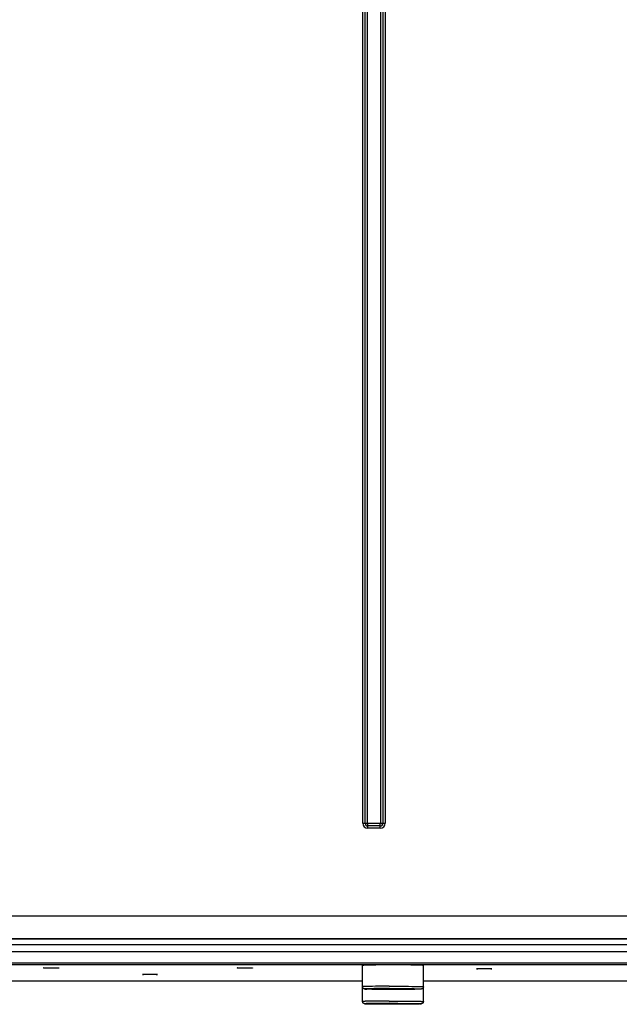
# Model space of a CAD drawing. Extents: x 0 to 594, y 0 to 420.
# Tile 11 of 104: x 99 to 115, y 151 to 177. Entities that reach past the tile are written whole.
import ezdxf

# ---------------------------------------------------------------- set-up
doc = ezdxf.new("R2010")
doc.units = 0
doc.header["$LTSCALE"] = 32.67
doc.layers.get('0').update_dxf_attribs({"linetype": 'CONTINUOUS'})
doc.layers.add('DATUM_AXIS', color=7, linetype='CONTINUOUS')

msp = doc.modelspace()

# ---------------------------------------------------------------- linework, layer by layer
at = {"color": 9, "linetype": 'CONTINUOUS'}
for p, q in [((108.233, 155.619), (108.233, 247.024)), ((108.295, 155.619), (108.295, 247.024)), ((108.358, 155.619), (108.358, 247.024)), ((108.703, 247.024), (108.703, 155.619)), ((108.765, 247.024), (108.765, 155.619)), ((108.827, 247.024), (108.827, 155.619)), ((108.233, 155.619), (108.358, 155.619)), ((108.69, 155.607), (108.37, 155.607)), ((108.37, 155.482), (108.37, 155.607)), ((108.69, 155.545), (108.37, 155.545)), ((108.69, 155.482), (108.37, 155.482)), ((108.69, 155.482), (108.69, 155.607)), ((108.703, 155.619), (108.827, 155.619)), ((90.23, 153.177), (124.407, 153.177)), ((124.266, 152.572), (75.794, 152.572)), ((124.266, 152.412), (75.794, 152.412)), ((90.189, 152.577), (124.258, 152.577)), ((74.139, 152.238), (125.921, 152.238)), ((74.139, 151.938), (125.921, 151.938))]:
    msp.add_line(p, q, dxfattribs=at)
at = {"color": 7, "linetype": 'CONTINUOUS'}
msp.add_line((125.938, 151.937), (74.126, 151.937), dxfattribs=at)
at = {"color": 9, "linetype": 'CONTINUOUS'}
for centre, radius, start, end in [((108.37, 155.619), 0.137, 180, 270), ((108.37, 155.619), 0.075, 180, 270), ((108.37, 155.619), 0.0125, 180, 270), ((108.69, 155.619), 0.137, 270, 0), ((108.69, 155.619), 0.075, 270, 0), ((108.69, 155.619), 0.0125, 270, 360)]:
    msp.add_arc(centre, radius, start, end, dxfattribs=at)
at = {"layer": 'DATUM_AXIS', "color": 7, "linetype": 'CONTINUOUS'}
for p, q in [((125.976, 151.891), (74.084, 151.891)), ((108.23, 150.923), (108.23, 151.872)), ((108.331, 151.879), (108.297, 151.878)), ((108.372, 151.88), (108.331, 151.879)), ((108.419, 151.881), (108.372, 151.88)), ((108.471, 151.882), (108.419, 151.881)), ((108.58, 151.884), (108.471, 151.882)), ((108.687, 151.885), (108.58, 151.884)), ((108.801, 151.885), (108.687, 151.885)), ((108.914, 151.886), (108.801, 151.885)), ((109.03, 151.886), (108.914, 151.886)), ((109.146, 151.886), (109.03, 151.886)), ((109.281, 151.885), (109.146, 151.886)), ((109.385, 151.885), (109.281, 151.885)), ((109.5, 151.883), (109.385, 151.885)), ((109.589, 151.882), (109.5, 151.883)), ((109.641, 151.881), (109.589, 151.882)), ((109.688, 151.88), (109.641, 151.881)), ((109.729, 151.879), (109.688, 151.88)), ((109.83, 150.923), (109.83, 151.872)), ((99.83, 151.806), (99.83, 151.806)), ((99.835, 151.807), (99.837, 151.807)), ((99.837, 151.807), (99.838, 151.807)), ((99.839, 151.805), (99.837, 151.805)), ((99.838, 151.807), (99.84, 151.807)), ((99.841, 151.805), (99.839, 151.805)), ((99.84, 151.807), (99.841, 151.807)), ((99.841, 151.807), (99.844, 151.807)), ((99.843, 151.805), (99.841, 151.805)), ((99.847, 151.804), (99.843, 151.805)), ((99.844, 151.807), (99.848, 151.807)), ((99.85, 151.804), (99.847, 151.804)), ((99.848, 151.807), (99.853, 151.807)), ((99.855, 151.804), (99.85, 151.804)), ((99.853, 151.807), (99.86, 151.808)), ((99.863, 151.804), (99.855, 151.804)), ((99.86, 151.808), (99.869, 151.808)), ((99.874, 151.804), (99.863, 151.804)), ((99.869, 151.808), (99.884, 151.808)), ((99.892, 151.803), (99.874, 151.804)), ((99.884, 151.808), (99.904, 151.809)), ((99.916, 151.803), (99.892, 151.803)), ((99.904, 151.809), (99.935, 151.809)), ((99.95, 151.803), (99.916, 151.803)), ((99.935, 151.809), (99.977, 151.809)), ((99.993, 151.802), (99.95, 151.803)), ((99.977, 151.809), (100.022, 151.809)), ((100.039, 151.802), (99.993, 151.802)), ((100.022, 151.809), (100.067, 151.809)), ((100.083, 151.802), (100.039, 151.802)), ((100.067, 151.809), (100.11, 151.809)), ((100.125, 151.803), (100.083, 151.802)), ((100.11, 151.809), (100.144, 151.809)), ((100.156, 151.803), (100.125, 151.803)), ((100.144, 151.809), (100.168, 151.808)), ((100.176, 151.803), (100.156, 151.803)), ((100.168, 151.808), (100.186, 151.808)), ((100.191, 151.804), (100.176, 151.803)), ((100.186, 151.808), (100.197, 151.808)), ((100.2, 151.804), (100.191, 151.804)), ((100.197, 151.808), (100.205, 151.807)), ((100.207, 151.804), (100.2, 151.804)), ((100.205, 151.807), (100.21, 151.807)), ((100.212, 151.804), (100.207, 151.804)), ((100.21, 151.807), (100.213, 151.807)), ((100.216, 151.804), (100.212, 151.804)), ((100.213, 151.807), (100.217, 151.807)), ((100.219, 151.805), (100.216, 151.804)), ((100.217, 151.807), (100.22, 151.807)), ((100.22, 151.805), (100.219, 151.805)), ((100.22, 151.807), (100.221, 151.807)), ((100.222, 151.805), (100.22, 151.805)), ((100.221, 151.807), (100.223, 151.807)), ((100.224, 151.805), (100.222, 151.805)), ((100.225, 151.805), (100.224, 151.805)), ((100.23, 151.806), (100.23, 151.806)), ((102.43, 151.637), (102.43, 151.637)), ((102.435, 151.637), (102.437, 151.637)), ((102.437, 151.637), (102.438, 151.637)), ((102.439, 151.635), (102.437, 151.636)), ((102.438, 151.637), (102.44, 151.638)), ((102.441, 151.635), (102.439, 151.635)), ((102.44, 151.638), (102.441, 151.638)), ((102.441, 151.638), (102.444, 151.638)), ((102.443, 151.635), (102.441, 151.635)), ((102.447, 151.635), (102.443, 151.635)), ((102.444, 151.638), (102.448, 151.638)), ((102.45, 151.635), (102.447, 151.635)), ((102.448, 151.638), (102.453, 151.638)), ((102.455, 151.635), (102.45, 151.635)), ((102.453, 151.638), (102.46, 151.638)), ((102.463, 151.635), (102.455, 151.635)), ((102.46, 151.638), (102.469, 151.639)), ((102.474, 151.634), (102.463, 151.635)), ((102.469, 151.639), (102.484, 151.639)), ((102.492, 151.634), (102.474, 151.634)), ((102.484, 151.639), (102.504, 151.639)), ((102.516, 151.634), (102.492, 151.634)), ((102.504, 151.639), (102.535, 151.64)), ((102.55, 151.633), (102.516, 151.634)), ((102.535, 151.64), (102.577, 151.64)), ((102.593, 151.633), (102.55, 151.633)), ((102.577, 151.64), (102.622, 151.64)), ((102.639, 151.633), (102.593, 151.633)), ((102.622, 151.64), (102.667, 151.64)), ((102.683, 151.633), (102.639, 151.633)), ((102.667, 151.64), (102.71, 151.64)), ((102.725, 151.633), (102.683, 151.633)), ((102.71, 151.64), (102.744, 151.639)), ((102.756, 151.634), (102.725, 151.633)), ((102.744, 151.639), (102.768, 151.639)), ((102.776, 151.634), (102.756, 151.634)), ((102.768, 151.639), (102.786, 151.639)), ((102.791, 151.634), (102.776, 151.634)), ((102.786, 151.639), (102.797, 151.638)), ((102.8, 151.635), (102.791, 151.634)), ((102.797, 151.638), (102.805, 151.638)), ((102.807, 151.635), (102.8, 151.635)), ((102.805, 151.638), (102.81, 151.638)), ((102.812, 151.635), (102.807, 151.635)), ((102.81, 151.638), (102.813, 151.638)), ((102.816, 151.635), (102.812, 151.635)), ((102.813, 151.638), (102.817, 151.638)), ((102.819, 151.635), (102.816, 151.635)), ((102.817, 151.638), (102.82, 151.638)), ((102.82, 151.635), (102.819, 151.635)), ((102.82, 151.638), (102.821, 151.638)), ((102.822, 151.636), (102.82, 151.635)), ((102.821, 151.638), (102.823, 151.637)), ((102.824, 151.636), (102.822, 151.636)), ((102.825, 151.636), (102.824, 151.636)), ((102.83, 151.637), (102.83, 151.637)), ((104.93, 151.806), (104.93, 151.806)), ((104.935, 151.807), (104.937, 151.807)), ((104.937, 151.807), (104.938, 151.807)), ((104.939, 151.805), (104.937, 151.805)), ((104.938, 151.807), (104.94, 151.807)), ((104.941, 151.805), (104.939, 151.805)), ((104.94, 151.807), (104.941, 151.807)), ((104.941, 151.807), (104.944, 151.807)), ((104.943, 151.805), (104.941, 151.805)), ((104.947, 151.804), (104.943, 151.805)), ((104.944, 151.807), (104.948, 151.807)), ((104.95, 151.804), (104.947, 151.804)), ((104.948, 151.807), (104.953, 151.807)), ((104.955, 151.804), (104.95, 151.804)), ((104.953, 151.807), (104.96, 151.808)), ((104.963, 151.804), (104.955, 151.804)), ((104.96, 151.808), (104.969, 151.808)), ((104.974, 151.804), (104.963, 151.804)), ((104.969, 151.808), (104.984, 151.808)), ((104.992, 151.803), (104.974, 151.804)), ((104.984, 151.808), (105.004, 151.809)), ((105.016, 151.803), (104.992, 151.803)), ((105.004, 151.809), (105.035, 151.809)), ((105.05, 151.803), (105.016, 151.803)), ((105.035, 151.809), (105.077, 151.809)), ((105.093, 151.802), (105.05, 151.803)), ((105.077, 151.809), (105.122, 151.809)), ((105.139, 151.802), (105.093, 151.802)), ((105.122, 151.809), (105.167, 151.809)), ((105.183, 151.802), (105.139, 151.802)), ((105.167, 151.809), (105.21, 151.809)), ((105.225, 151.803), (105.183, 151.802)), ((105.21, 151.809), (105.244, 151.809)), ((105.256, 151.803), (105.225, 151.803)), ((105.244, 151.809), (105.268, 151.808)), ((105.276, 151.803), (105.256, 151.803)), ((105.268, 151.808), (105.286, 151.808)), ((105.291, 151.804), (105.276, 151.803)), ((105.286, 151.808), (105.297, 151.808)), ((105.3, 151.804), (105.291, 151.804)), ((105.297, 151.808), (105.305, 151.807)), ((105.307, 151.804), (105.3, 151.804)), ((105.305, 151.807), (105.31, 151.807)), ((105.312, 151.804), (105.307, 151.804)), ((105.31, 151.807), (105.313, 151.807)), ((105.316, 151.804), (105.312, 151.804)), ((105.313, 151.807), (105.317, 151.807)), ((105.319, 151.805), (105.316, 151.804)), ((105.317, 151.807), (105.32, 151.807)), ((105.32, 151.805), (105.319, 151.805)), ((105.32, 151.807), (105.321, 151.807)), ((105.322, 151.805), (105.32, 151.805)), ((105.321, 151.807), (105.323, 151.807)), ((105.324, 151.805), (105.322, 151.805)), ((105.325, 151.805), (105.324, 151.805)), ((105.33, 151.806), (105.33, 151.806)), ((111.23, 151.787), (111.23, 151.787)), ((111.235, 151.787), (111.237, 151.787)), ((111.237, 151.787), (111.238, 151.788)), ((111.239, 151.786), (111.237, 151.786)), ((111.238, 151.788), (111.24, 151.788)), ((111.241, 151.785), (111.239, 151.786)), ((111.24, 151.788), (111.241, 151.788)), ((111.241, 151.788), (111.244, 151.788)), ((111.243, 151.785), (111.241, 151.785)), ((111.247, 151.785), (111.243, 151.785)), ((111.244, 151.788), (111.248, 151.788)), ((111.25, 151.785), (111.247, 151.785)), ((111.248, 151.788), (111.253, 151.788)), ((111.255, 151.785), (111.25, 151.785)), ((111.253, 151.788), (111.26, 151.788)), ((111.263, 151.785), (111.255, 151.785)), ((111.26, 151.788), (111.269, 151.789)), ((111.274, 151.784), (111.263, 151.785)), ((111.269, 151.789), (111.284, 151.789)), ((111.292, 151.784), (111.274, 151.784)), ((111.284, 151.789), (111.304, 151.789)), ((111.316, 151.784), (111.292, 151.784)), ((111.304, 151.789), (111.335, 151.79)), ((111.35, 151.783), (111.316, 151.784)), ((111.335, 151.79), (111.377, 151.79)), ((111.393, 151.783), (111.35, 151.783)), ((111.377, 151.79), (111.422, 151.79)), ((111.439, 151.783), (111.393, 151.783)), ((111.422, 151.79), (111.467, 151.79)), ((111.483, 151.783), (111.439, 151.783)), ((111.467, 151.79), (111.51, 151.79)), ((111.525, 151.784), (111.483, 151.783)), ((111.51, 151.79), (111.544, 151.789)), ((111.556, 151.784), (111.525, 151.784)), ((111.544, 151.789), (111.568, 151.789)), ((111.576, 151.784), (111.556, 151.784)), ((111.568, 151.789), (111.586, 151.789)), ((111.591, 151.785), (111.576, 151.784)), ((111.586, 151.789), (111.597, 151.789)), ((111.6, 151.785), (111.591, 151.785)), ((111.597, 151.789), (111.605, 151.788)), ((111.607, 151.785), (111.6, 151.785)), ((111.605, 151.788), (111.61, 151.788)), ((111.612, 151.785), (111.607, 151.785)), ((111.61, 151.788), (111.613, 151.788)), ((111.616, 151.785), (111.612, 151.785)), ((111.613, 151.788), (111.617, 151.788)), ((111.619, 151.785), (111.616, 151.785)), ((111.617, 151.788), (111.62, 151.788)), ((111.62, 151.786), (111.619, 151.785)), ((111.62, 151.788), (111.621, 151.788)), ((111.622, 151.786), (111.62, 151.786)), ((111.621, 151.788), (111.623, 151.788)), ((111.624, 151.786), (111.622, 151.786)), ((111.625, 151.786), (111.624, 151.786)), ((111.63, 151.787), (111.63, 151.787)), ((91.83, 151.464), (108.23, 151.464)), ((109.83, 151.464), (121.83, 151.464)), ((108.432, 151.245), (108.391, 151.246)), ((108.478, 151.244), (108.432, 151.245)), ((108.608, 151.254), (108.47, 151.254)), ((108.47, 151.254), (108.47, 151.25)), ((108.47, 151.25), (108.608, 151.25)), ((108.53, 151.243), (108.478, 151.244)), ((108.586, 151.242), (108.53, 151.243)), ((108.647, 151.241), (108.586, 151.242)), ((108.608, 151.25), (108.619, 151.255)), ((108.63, 151.255), (108.649, 151.256)), ((108.712, 151.241), (108.647, 151.241)), ((108.649, 151.256), (108.672, 151.257)), ((108.685, 151.247), (108.66, 151.248)), ((108.672, 151.257), (108.712, 151.258)), ((108.727, 151.247), (108.685, 151.247)), ((108.712, 151.258), (108.758, 151.258)), ((108.779, 151.24), (108.712, 151.241)), ((108.775, 151.246), (108.727, 151.247)), ((108.758, 151.258), (108.81, 151.259)), ((108.829, 151.245), (108.775, 151.246)), ((108.849, 151.24), (108.779, 151.24)), ((108.81, 151.259), (108.867, 151.259)), ((108.886, 151.245), (108.829, 151.245)), ((108.921, 151.239), (108.849, 151.24)), ((108.867, 151.259), (108.926, 151.26)), ((108.947, 151.245), (108.886, 151.245)), ((108.993, 151.239), (108.921, 151.239)), ((108.926, 151.26), (108.988, 151.26)), ((109.009, 151.245), (108.947, 151.245)), ((108.988, 151.26), (109.051, 151.26)), ((109.066, 151.239), (108.993, 151.239)), ((109.072, 151.245), (109.009, 151.245)), ((109.051, 151.26), (109.113, 151.26)), ((109.139, 151.239), (109.066, 151.239)), ((109.134, 151.245), (109.072, 151.245)), ((109.113, 151.26), (109.174, 151.259)), ((109.193, 151.245), (109.134, 151.245)), ((109.21, 151.24), (109.139, 151.239)), ((109.174, 151.259), (109.231, 151.259)), ((109.25, 151.246), (109.193, 151.245)), ((109.28, 151.24), (109.21, 151.24)), ((109.231, 151.259), (109.285, 151.258)), ((109.302, 151.246), (109.25, 151.246)), ((109.348, 151.241), (109.28, 151.24)), ((109.285, 151.258), (109.333, 151.258)), ((109.348, 151.247), (109.302, 151.246)), ((109.333, 151.258), (109.375, 151.257)), ((109.388, 151.248), (109.348, 151.247)), ((109.412, 151.241), (109.348, 151.241)), ((109.375, 151.257), (109.4, 151.256)), ((109.411, 151.248), (109.388, 151.248)), ((109.43, 151.249), (109.411, 151.248)), ((109.473, 151.242), (109.412, 151.241)), ((109.441, 151.255), (109.452, 151.25)), ((109.59, 151.254), (109.452, 151.254)), ((109.452, 151.25), (109.59, 151.25)), ((109.529, 151.243), (109.473, 151.242)), ((109.581, 151.244), (109.529, 151.243)), ((109.627, 151.245), (109.581, 151.244)), ((109.59, 151.25), (109.59, 151.254)), ((109.668, 151.246), (109.627, 151.245)), ((109.703, 151.247), (109.668, 151.246)), ((108.432, 150.855), (108.391, 150.856)), ((108.478, 150.854), (108.432, 150.855)), ((108.608, 150.865), (108.47, 150.865)), ((108.47, 150.865), (108.47, 150.861)), ((108.47, 150.861), (108.608, 150.861)), ((108.53, 150.853), (108.478, 150.854)), ((108.586, 150.853), (108.53, 150.853)), ((108.647, 150.852), (108.586, 150.853)), ((108.608, 150.861), (108.619, 150.866)), ((108.63, 150.866), (108.649, 150.867)), ((108.712, 150.851), (108.647, 150.852)), ((108.649, 150.867), (108.672, 150.867)), ((108.685, 150.858), (108.66, 150.859)), ((108.672, 150.867), (108.712, 150.868)), ((108.727, 150.857), (108.685, 150.858)), ((108.712, 150.868), (108.758, 150.869)), ((108.779, 150.851), (108.712, 150.851)), ((108.775, 150.857), (108.727, 150.857)), ((108.758, 150.869), (108.81, 150.87)), ((108.829, 150.856), (108.775, 150.857)), ((108.849, 150.85), (108.779, 150.851)), ((108.81, 150.87), (108.867, 150.87)), ((108.886, 150.856), (108.829, 150.856)), ((108.921, 150.85), (108.849, 150.85)), ((108.867, 150.87), (108.926, 150.87)), ((108.947, 150.855), (108.886, 150.856)), ((108.993, 150.85), (108.921, 150.85)), ((108.926, 150.87), (108.988, 150.871)), ((109.009, 150.855), (108.947, 150.855)), ((108.988, 150.871), (109.051, 150.871)), ((109.066, 150.85), (108.993, 150.85)), ((109.072, 150.855), (109.009, 150.855)), ((109.051, 150.871), (109.113, 150.871)), ((109.139, 150.85), (109.066, 150.85)), ((109.134, 150.856), (109.072, 150.855)), ((109.113, 150.871), (109.174, 150.87)), ((109.193, 150.856), (109.134, 150.856)), ((109.21, 150.85), (109.139, 150.85)), ((109.174, 150.87), (109.231, 150.87)), ((109.25, 150.856), (109.193, 150.856)), ((109.28, 150.851), (109.21, 150.85)), ((109.231, 150.87), (109.285, 150.869)), ((109.302, 150.857), (109.25, 150.856)), ((109.348, 150.851), (109.28, 150.851)), ((109.285, 150.869), (109.333, 150.869)), ((109.348, 150.858), (109.302, 150.857)), ((109.333, 150.869), (109.375, 150.868)), ((109.388, 150.859), (109.348, 150.858)), ((109.412, 150.852), (109.348, 150.851)), ((109.375, 150.868), (109.4, 150.867)), ((109.411, 150.859), (109.388, 150.859)), ((109.43, 150.86), (109.411, 150.859)), ((109.473, 150.853), (109.412, 150.852)), ((109.441, 150.866), (109.452, 150.861)), ((109.59, 150.865), (109.452, 150.865)), ((109.452, 150.861), (109.59, 150.861)), ((109.529, 150.853), (109.473, 150.853)), ((109.581, 150.854), (109.529, 150.853)), ((109.627, 150.855), (109.581, 150.854)), ((109.59, 150.861), (109.59, 150.865)), ((109.668, 150.856), (109.627, 150.855)), ((109.703, 150.858), (109.668, 150.856))]:
    msp.add_line(p, q, dxfattribs=at)
at = {"layer": 'DATUM_AXIS', "color": 9, "linetype": 'CONTINUOUS'}
for p, q in [((108.36, 151.32), (108.326, 151.319)), ((108.42, 151.321), (108.36, 151.32)), ((108.488, 151.322), (108.42, 151.321)), ((108.565, 151.324), (108.488, 151.322)), ((108.679, 151.325), (108.565, 151.324)), ((108.802, 151.326), (108.679, 151.325)), ((108.931, 151.326), (108.802, 151.326)), ((108.931, 151.326), (109.063, 151.326)), ((109.063, 151.326), (109.162, 151.326)), ((109.162, 151.326), (109.258, 151.326)), ((109.258, 151.326), (109.351, 151.325)), ((109.351, 151.325), (109.44, 151.324)), ((109.44, 151.324), (109.521, 151.323)), ((109.521, 151.323), (109.572, 151.322)), ((109.572, 151.322), (109.619, 151.322)), ((109.619, 151.322), (109.661, 151.321)), ((109.661, 151.321), (109.7, 151.32)), ((109.7, 151.32), (109.734, 151.319)), ((108.326, 151.319), (108.297, 151.318)), ((108.374, 151.258), (108.348, 151.257)), ((108.356, 151.247), (108.361, 151.247)), ((108.405, 151.259), (108.374, 151.258)), ((108.46, 151.26), (108.405, 151.259)), ((108.524, 151.262), (108.46, 151.26)), ((108.478, 151.244), (108.48, 151.244)), ((108.595, 151.263), (108.524, 151.262)), ((108.701, 151.264), (108.595, 151.263)), ((108.817, 151.265), (108.701, 151.264)), ((108.938, 151.265), (108.817, 151.265)), ((108.938, 151.265), (109.061, 151.265)), ((109.061, 151.265), (109.153, 151.265)), ((109.153, 151.265), (109.244, 151.265)), ((109.244, 151.265), (109.331, 151.264)), ((109.331, 151.264), (109.413, 151.263)), ((109.413, 151.263), (109.489, 151.262)), ((109.489, 151.262), (109.559, 151.261)), ((109.559, 151.261), (109.6, 151.26)), ((109.6, 151.244), (109.581, 151.244)), ((109.6, 151.26), (109.638, 151.26)), ((109.638, 151.26), (109.671, 151.259)), ((109.671, 151.246), (109.668, 151.246)), ((108.326, 150.93), (108.297, 150.929)), ((108.36, 150.931), (108.326, 150.93)), ((108.374, 150.869), (108.348, 150.868)), ((108.356, 150.858), (108.361, 150.858)), ((108.42, 150.932), (108.36, 150.931)), ((108.405, 150.87), (108.374, 150.869)), ((108.46, 150.871), (108.405, 150.87)), ((108.488, 150.933), (108.42, 150.932)), ((108.524, 150.872), (108.46, 150.871)), ((108.478, 150.854), (108.48, 150.854)), ((108.565, 150.934), (108.488, 150.933)), ((108.595, 150.873), (108.524, 150.872)), ((108.679, 150.936), (108.565, 150.934)), ((108.701, 150.875), (108.595, 150.873)), ((108.802, 150.936), (108.679, 150.936)), ((108.817, 150.875), (108.701, 150.875)), ((108.931, 150.937), (108.802, 150.936)), ((108.938, 150.876), (108.817, 150.875)), ((108.931, 150.937), (109.063, 150.937)), ((108.938, 150.876), (109.061, 150.876)), ((109.061, 150.876), (109.153, 150.876)), ((109.063, 150.937), (109.162, 150.937)), ((109.153, 150.876), (109.244, 150.875)), ((109.162, 150.937), (109.258, 150.936)), ((109.244, 150.875), (109.331, 150.875)), ((109.258, 150.936), (109.351, 150.936)), ((109.331, 150.875), (109.413, 150.874)), ((109.351, 150.936), (109.44, 150.935)), ((109.413, 150.874), (109.489, 150.873)), ((109.44, 150.935), (109.521, 150.934)), ((109.489, 150.873), (109.559, 150.872)), ((109.521, 150.934), (109.572, 150.933)), ((109.559, 150.872), (109.6, 150.871)), ((109.572, 150.933), (109.619, 150.932)), ((109.6, 150.855), (109.581, 150.854)), ((109.6, 150.871), (109.638, 150.87)), ((109.619, 150.932), (109.661, 150.932)), ((109.638, 150.87), (109.671, 150.869)), ((109.661, 150.932), (109.7, 150.931)), ((109.671, 150.857), (109.668, 150.856)), ((109.7, 150.931), (109.734, 150.93))]:
    msp.add_line(p, q, dxfattribs=at)
at = {"layer": 'DATUM_AXIS', "color": 7, "linetype": 'CONTINUOUS'}
for points in [[(108.297, 151.878), (108.282, 151.877), (108.269, 151.876), (108.258, 151.876), (108.249, 151.875), (108.241, 151.874), (108.236, 151.874), (108.232, 151.873), (108.23, 151.872), (108.23, 151.872)], [(109.83, 151.872), (109.83, 151.872), (109.828, 151.873), (109.824, 151.874), (109.819, 151.874), (109.811, 151.875), (109.802, 151.876), (109.791, 151.876), (109.778, 151.877), (109.763, 151.878), (109.729, 151.879)], [(99.83, 151.806), (99.83, 151.806), (99.83, 151.806), (99.83, 151.806), (99.831, 151.806), (99.831, 151.806), (99.831, 151.806), (99.831, 151.806), (99.832, 151.806), (99.832, 151.806), (99.832, 151.806), (99.833, 151.806), (99.833, 151.806), (99.834, 151.806), (99.835, 151.807), (99.835, 151.807)], [(99.837, 151.805), (99.836, 151.805), (99.835, 151.805), (99.835, 151.805), (99.834, 151.805), (99.833, 151.805), (99.833, 151.805), (99.832, 151.805), (99.832, 151.805), (99.832, 151.805), (99.831, 151.805), (99.831, 151.805), (99.831, 151.805), (99.831, 151.806), (99.83, 151.806), (99.83, 151.806), (99.83, 151.806), (99.83, 151.806), (99.83, 151.806)], [(100.223, 151.807), (100.224, 151.807), (100.225, 151.807), (100.226, 151.807), (100.226, 151.806), (100.227, 151.806), (100.227, 151.806), (100.228, 151.806), (100.228, 151.806), (100.228, 151.806), (100.229, 151.806), (100.229, 151.806), (100.229, 151.806), (100.23, 151.806), (100.23, 151.806), (100.23, 151.806), (100.23, 151.806), (100.23, 151.806)], [(100.23, 151.806), (100.23, 151.806), (100.23, 151.806), (100.23, 151.806), (100.23, 151.806), (100.23, 151.806), (100.229, 151.805), (100.229, 151.805), (100.229, 151.805), (100.228, 151.805), (100.228, 151.805), (100.228, 151.805), (100.227, 151.805), (100.227, 151.805), (100.226, 151.805), (100.226, 151.805), (100.225, 151.805)], [(102.437, 151.636), (102.436, 151.636), (102.435, 151.636), (102.435, 151.636), (102.434, 151.636), (102.433, 151.636), (102.433, 151.636), (102.432, 151.636), (102.432, 151.636), (102.432, 151.636), (102.431, 151.636), (102.431, 151.636), (102.431, 151.636), (102.431, 151.636), (102.43, 151.636), (102.43, 151.636), (102.43, 151.636), (102.43, 151.636), (102.43, 151.637)], [(102.43, 151.637), (102.43, 151.637), (102.43, 151.637), (102.43, 151.637), (102.431, 151.637), (102.431, 151.637), (102.431, 151.637), (102.431, 151.637), (102.432, 151.637), (102.432, 151.637), (102.432, 151.637), (102.433, 151.637), (102.433, 151.637), (102.434, 151.637), (102.435, 151.637), (102.435, 151.637)], [(102.823, 151.637), (102.824, 151.637), (102.825, 151.637), (102.826, 151.637), (102.826, 151.637), (102.827, 151.637), (102.827, 151.637), (102.828, 151.637), (102.828, 151.637), (102.828, 151.637), (102.829, 151.637), (102.829, 151.637), (102.829, 151.637), (102.83, 151.637), (102.83, 151.637), (102.83, 151.637), (102.83, 151.637), (102.83, 151.637)], [(102.83, 151.637), (102.83, 151.636), (102.83, 151.636), (102.83, 151.636), (102.83, 151.636), (102.83, 151.636), (102.829, 151.636), (102.829, 151.636), (102.829, 151.636), (102.828, 151.636), (102.828, 151.636), (102.828, 151.636), (102.827, 151.636), (102.827, 151.636), (102.826, 151.636), (102.826, 151.636), (102.825, 151.636)], [(104.93, 151.806), (104.93, 151.806), (104.93, 151.806), (104.93, 151.806), (104.931, 151.806), (104.931, 151.806), (104.931, 151.806), (104.931, 151.806), (104.932, 151.806), (104.932, 151.806), (104.932, 151.806), (104.933, 151.806), (104.933, 151.806), (104.934, 151.806), (104.935, 151.807), (104.935, 151.807)], [(104.937, 151.805), (104.936, 151.805), (104.935, 151.805), (104.935, 151.805), (104.934, 151.805), (104.933, 151.805), (104.933, 151.805), (104.932, 151.805), (104.932, 151.805), (104.932, 151.805), (104.931, 151.805), (104.931, 151.805), (104.931, 151.805), (104.931, 151.806), (104.93, 151.806), (104.93, 151.806), (104.93, 151.806), (104.93, 151.806), (104.93, 151.806)], [(105.323, 151.807), (105.324, 151.807), (105.325, 151.807), (105.326, 151.807), (105.326, 151.806), (105.327, 151.806), (105.327, 151.806), (105.328, 151.806), (105.328, 151.806), (105.328, 151.806), (105.329, 151.806), (105.329, 151.806), (105.329, 151.806), (105.33, 151.806), (105.33, 151.806), (105.33, 151.806), (105.33, 151.806), (105.33, 151.806)], [(105.33, 151.806), (105.33, 151.806), (105.33, 151.806), (105.33, 151.806), (105.33, 151.806), (105.33, 151.806), (105.329, 151.805), (105.329, 151.805), (105.329, 151.805), (105.328, 151.805), (105.328, 151.805), (105.328, 151.805), (105.327, 151.805), (105.327, 151.805), (105.326, 151.805), (105.326, 151.805), (105.325, 151.805)], [(111.237, 151.786), (111.236, 151.786), (111.235, 151.786), (111.235, 151.786), (111.234, 151.786), (111.233, 151.786), (111.233, 151.786), (111.232, 151.786), (111.232, 151.786), (111.232, 151.786), (111.231, 151.786), (111.231, 151.786), (111.231, 151.786), (111.231, 151.786), (111.23, 151.786), (111.23, 151.786), (111.23, 151.786), (111.23, 151.787), (111.23, 151.787)], [(111.23, 151.787), (111.23, 151.787), (111.23, 151.787), (111.23, 151.787), (111.231, 151.787), (111.231, 151.787), (111.231, 151.787), (111.231, 151.787), (111.232, 151.787), (111.232, 151.787), (111.232, 151.787), (111.233, 151.787), (111.233, 151.787), (111.234, 151.787), (111.235, 151.787), (111.235, 151.787)], [(111.623, 151.788), (111.624, 151.787), (111.625, 151.787), (111.626, 151.787), (111.626, 151.787), (111.627, 151.787), (111.627, 151.787), (111.628, 151.787), (111.628, 151.787), (111.628, 151.787), (111.629, 151.787), (111.629, 151.787), (111.629, 151.787), (111.63, 151.787), (111.63, 151.787), (111.63, 151.787), (111.63, 151.787), (111.63, 151.787)], [(111.63, 151.787), (111.63, 151.787), (111.63, 151.786), (111.63, 151.786), (111.63, 151.786), (111.63, 151.786), (111.629, 151.786), (111.629, 151.786), (111.629, 151.786), (111.628, 151.786), (111.628, 151.786), (111.628, 151.786), (111.627, 151.786), (111.627, 151.786), (111.626, 151.786), (111.626, 151.786), (111.625, 151.786)], [(108.391, 151.246), (108.356, 151.247), (108.342, 151.247), (108.331, 151.248), (108.322, 151.248), (108.315, 151.249), (108.309, 151.249), (108.304, 151.25), (108.3, 151.25), (108.296, 151.25), (108.293, 151.25), (108.29, 151.251), (108.288, 151.251), (108.286, 151.251), (108.284, 151.252), (108.281, 151.252), (108.279, 151.253), (108.277, 151.253), (108.275, 151.254), (108.273, 151.254), (108.271, 151.255), (108.268, 151.256), (108.266, 151.257), (108.263, 151.258), (108.261, 151.26), (108.258, 151.261), (108.255, 151.263), (108.252, 151.266), (108.249, 151.268), (108.246, 151.271), (108.243, 151.275), (108.24, 151.278), (108.238, 151.282), (108.236, 151.286), (108.234, 151.291), (108.232, 151.296), (108.231, 151.301), (108.23, 151.307), (108.23, 151.312)], [(108.608, 151.254), (108.615, 151.255), (108.622, 151.255), (108.63, 151.255)], [(108.66, 151.248), (108.639, 151.249), (108.63, 151.249), (108.622, 151.249), (108.615, 151.25), (108.608, 151.25)], [(109.4, 151.256), (109.421, 151.256), (109.43, 151.255), (109.438, 151.255), (109.446, 151.255), (109.452, 151.254)], [(109.452, 151.25), (109.446, 151.25), (109.438, 151.249), (109.43, 151.249)], [(109.83, 151.312), (109.83, 151.307), (109.829, 151.301), (109.828, 151.295), (109.826, 151.29), (109.823, 151.284), (109.82, 151.279), (109.816, 151.273), (109.812, 151.269), (109.808, 151.266), (109.804, 151.262), (109.8, 151.26), (109.797, 151.258), (109.793, 151.257), (109.791, 151.256), (109.788, 151.255), (109.785, 151.254), (109.783, 151.253), (109.78, 151.253), (109.778, 151.252), (109.776, 151.252), (109.773, 151.251), (109.771, 151.251), (109.768, 151.251), (109.765, 151.25), (109.761, 151.25), (109.757, 151.25), (109.752, 151.249), (109.746, 151.249), (109.739, 151.248), (109.729, 151.248), (109.718, 151.247), (109.703, 151.247)], [(108.391, 150.856), (108.356, 150.858), (108.342, 150.858), (108.331, 150.859), (108.322, 150.859), (108.315, 150.86), (108.309, 150.86), (108.304, 150.86), (108.3, 150.861), (108.296, 150.861), (108.293, 150.861), (108.29, 150.862), (108.288, 150.862), (108.286, 150.862), (108.284, 150.863), (108.281, 150.863), (108.279, 150.863), (108.277, 150.864), (108.275, 150.864), (108.273, 150.865), (108.271, 150.866), (108.268, 150.867), (108.266, 150.868), (108.263, 150.869), (108.261, 150.871), (108.258, 150.872), (108.255, 150.874), (108.252, 150.876), (108.249, 150.879), (108.246, 150.882), (108.243, 150.885), (108.24, 150.889), (108.238, 150.893), (108.236, 150.897), (108.234, 150.902), (108.232, 150.907), (108.231, 150.912), (108.23, 150.917), (108.23, 150.923)], [(108.608, 150.865), (108.615, 150.866), (108.622, 150.866), (108.63, 150.866)], [(108.66, 150.859), (108.639, 150.859), (108.63, 150.86), (108.622, 150.86), (108.615, 150.86), (108.608, 150.861)], [(109.4, 150.867), (109.421, 150.867), (109.43, 150.866), (109.438, 150.866), (109.446, 150.866), (109.452, 150.865)], [(109.452, 150.861), (109.446, 150.86), (109.438, 150.86), (109.43, 150.86)], [(109.83, 150.923), (109.83, 150.917), (109.829, 150.912), (109.828, 150.906), (109.826, 150.9), (109.823, 150.895), (109.82, 150.889), (109.816, 150.884), (109.812, 150.88), (109.808, 150.876), (109.804, 150.873), (109.8, 150.871), (109.797, 150.869), (109.793, 150.868), (109.791, 150.866), (109.788, 150.865), (109.785, 150.865), (109.783, 150.864), (109.78, 150.863), (109.778, 150.863), (109.776, 150.862), (109.773, 150.862), (109.771, 150.862), (109.768, 150.861), (109.765, 150.861), (109.761, 150.861), (109.757, 150.86), (109.752, 150.86), (109.746, 150.86), (109.739, 150.859), (109.729, 150.859), (109.718, 150.858), (109.703, 150.858)]]:
    msp.add_lwpolyline(points, dxfattribs=at)
at = {"layer": 'DATUM_AXIS', "color": 9, "linetype": 'CONTINUOUS'}
for points in [[(108.297, 151.318), (108.285, 151.317), (108.273, 151.317), (108.263, 151.316), (108.255, 151.316), (108.247, 151.315), (108.241, 151.314), (108.236, 151.314), (108.233, 151.313), (108.231, 151.313), (108.23, 151.312)], [(108.348, 151.257), (108.336, 151.257), (108.326, 151.256), (108.317, 151.256), (108.31, 151.255), (108.303, 151.255), (108.298, 151.254), (108.294, 151.254), (108.292, 151.253), (108.29, 151.252), (108.29, 151.252), (108.292, 151.251), (108.294, 151.251), (108.298, 151.25), (108.303, 151.25), (108.31, 151.249), (108.317, 151.249), (108.326, 151.248), (108.336, 151.248)], [(109.671, 151.259), (109.7, 151.258), (109.712, 151.257), (109.724, 151.257), (109.734, 151.256), (109.743, 151.256), (109.75, 151.255), (109.757, 151.255), (109.762, 151.254), (109.766, 151.254), (109.769, 151.253), (109.77, 151.252), (109.77, 151.252), (109.769, 151.251), (109.766, 151.251), (109.762, 151.25), (109.757, 151.25), (109.75, 151.249), (109.743, 151.249), (109.734, 151.248), (109.724, 151.248)], [(109.734, 151.319), (109.763, 151.318), (109.775, 151.317), (109.787, 151.317), (109.797, 151.316), (109.806, 151.316), (109.813, 151.315), (109.819, 151.314), (109.824, 151.314), (109.827, 151.313), (109.829, 151.313), (109.83, 151.312)], [(108.297, 150.929), (108.285, 150.928), (108.273, 150.928), (108.263, 150.927), (108.255, 150.926), (108.247, 150.926), (108.241, 150.925), (108.236, 150.925), (108.233, 150.924), (108.231, 150.924), (108.23, 150.923)], [(108.348, 150.868), (108.336, 150.868), (108.326, 150.867), (108.317, 150.866), (108.31, 150.866), (108.303, 150.865), (108.298, 150.865), (108.294, 150.864), (108.292, 150.864), (108.29, 150.863), (108.29, 150.863), (108.292, 150.862), (108.294, 150.862), (108.298, 150.861), (108.303, 150.861), (108.31, 150.86), (108.317, 150.86), (108.326, 150.859), (108.336, 150.859)], [(109.671, 150.869), (109.7, 150.869), (109.712, 150.868), (109.724, 150.868), (109.734, 150.867), (109.743, 150.866), (109.75, 150.866), (109.757, 150.865), (109.762, 150.865), (109.766, 150.864), (109.769, 150.864), (109.77, 150.863), (109.77, 150.863), (109.769, 150.862), (109.766, 150.862), (109.762, 150.861), (109.757, 150.861), (109.75, 150.86), (109.743, 150.86), (109.734, 150.859), (109.724, 150.859)], [(109.734, 150.93), (109.763, 150.929), (109.775, 150.928), (109.787, 150.928), (109.797, 150.927), (109.806, 150.926), (109.813, 150.926), (109.819, 150.925), (109.824, 150.925), (109.827, 150.924), (109.829, 150.924), (109.83, 150.923)]]:
    msp.add_lwpolyline(points, dxfattribs=at)

doc.saveas('drawing.dxf')
